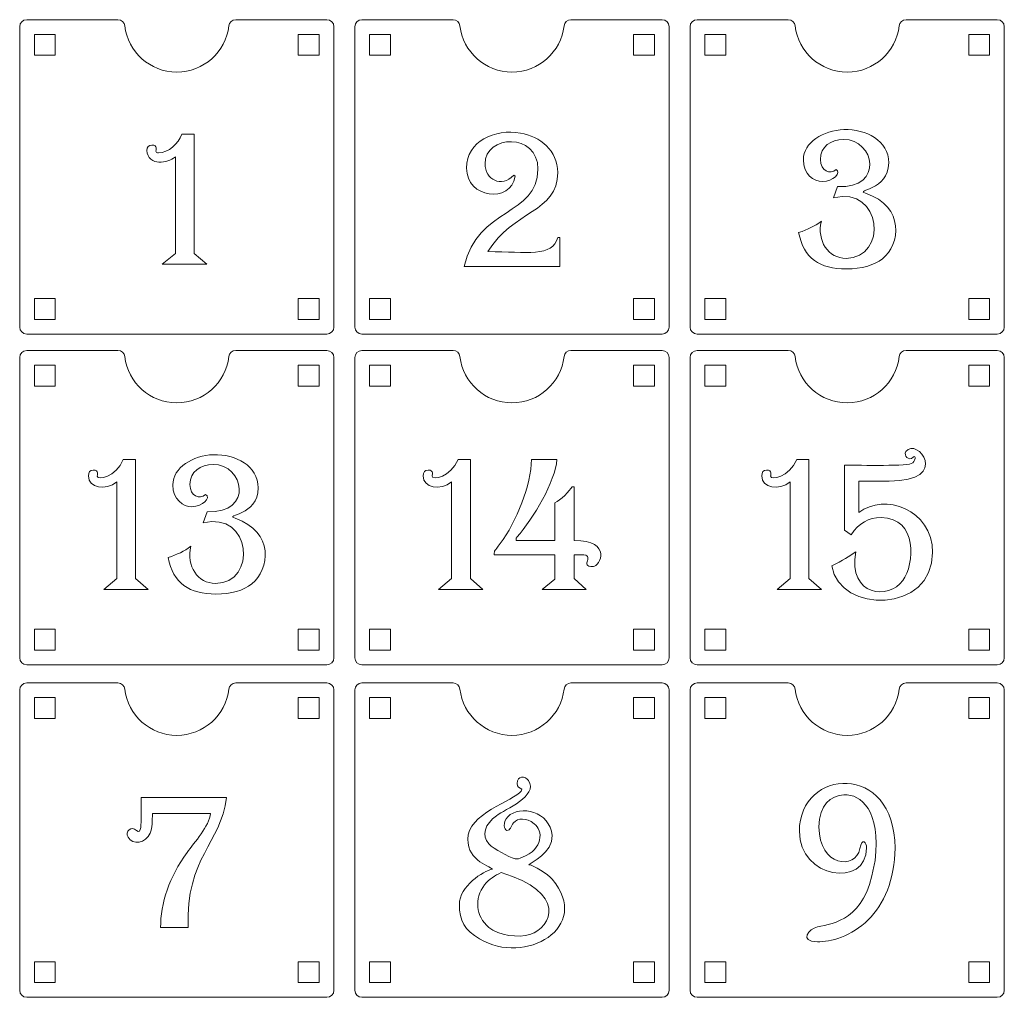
# Model space of a CAD drawing. Header units: millimetres. Extents: x -509 to 694, y -721 to 562.
# Tile 33 of 35: x 91 to 232, y 423 to 562. Entities that reach past the tile are written whole.
import ezdxf

# ---------------------------------------------------------------- set-up
doc = ezdxf.new("R2010")
doc.units = ezdxf.units.MM
doc.header["$MEASUREMENT"] = 0
doc.layers.add('Layer 1', color=7, linetype='Continuous')

msp = doc.modelspace()

# ---------------------------------------------------------------- linework, layer by layer
at = {"layer": 'Layer 1', "color": 250, "lineweight": 9}
for points, knots in [([(122.1612, 562.4855), (121.6516, 562.4855), (121.2274, 562.1083), (121.1681, 561.602), (120.7312, 557.8764), (117.5628, 554.9855), (113.7196, 554.9855), (109.8764, 554.9855), (106.7082, 557.8763), (106.2711, 561.602), (106.2117, 562.1083), (105.7877, 562.4855), (105.278, 562.4855), (105.278, 562.4855), (92.2197, 562.4855), (92.2197, 562.4855), (91.6694, 562.4855), (91.2197, 562.0358), (91.2197, 561.4855), (91.2197, 561.4855), (91.2197, 518.4855), (91.2197, 518.4855), (91.2197, 517.9352), (91.6689, 517.4855), (92.2197, 517.4855), (92.2197, 517.4855), (135.2196, 517.4855), (135.2196, 517.4855), (135.7704, 517.4855), (136.2196, 517.9347), (136.2196, 518.4855), (136.2196, 518.4855), (136.2196, 561.4855), (136.2196, 561.4855), (136.2196, 562.0363), (135.7697, 562.4855), (135.2196, 562.4855), (135.2196, 562.4855), (122.1612, 562.4855), (122.1612, 562.4855)], [0, 0, 0, 0, 0.07692308, 0.07692308, 0.07692308, 0.15384615, 0.15384615, 0.15384615, 0.23076923, 0.23076923, 0.23076923, 0.30769231, 0.30769231, 0.30769231, 0.38461538, 0.38461538, 0.38461538, 0.46153846, 0.46153846, 0.46153846, 0.53846154, 0.53846154, 0.53846154, 0.61538462, 0.61538462, 0.61538462, 0.69230769, 0.69230769, 0.69230769, 0.76923077, 0.76923077, 0.76923077, 0.84615385, 0.84615385, 0.84615385, 0.92307692, 0.92307692, 0.92307692, 1, 1, 1, 1]), ([(170.1611, 562.4855), (169.6515, 562.4855), (169.2273, 562.1083), (169.168, 561.602), (168.7311, 557.8764), (165.5627, 554.9855), (161.7195, 554.9855), (157.8763, 554.9855), (154.7081, 557.8763), (154.271, 561.602), (154.2116, 562.1083), (153.7876, 562.4855), (153.2779, 562.4855), (153.2779, 562.4855), (140.2196, 562.4855), (140.2196, 562.4855), (139.6693, 562.4855), (139.2196, 562.0358), (139.2196, 561.4855), (139.2196, 561.4855), (139.2196, 518.4855), (139.2196, 518.4855), (139.2196, 517.9352), (139.6688, 517.4855), (140.2196, 517.4855), (140.2196, 517.4855), (183.2195, 517.4855), (183.2195, 517.4855), (183.7703, 517.4855), (184.2195, 517.9347), (184.2195, 518.4855), (184.2195, 518.4855), (184.2195, 561.4855), (184.2195, 561.4855), (184.2195, 562.0363), (183.7696, 562.4855), (183.2195, 562.4855), (183.2195, 562.4855), (170.1611, 562.4855), (170.1611, 562.4855)], [0, 0, 0, 0, 0.07692308, 0.07692308, 0.07692308, 0.15384615, 0.15384615, 0.15384615, 0.23076923, 0.23076923, 0.23076923, 0.30769231, 0.30769231, 0.30769231, 0.38461538, 0.38461538, 0.38461538, 0.46153846, 0.46153846, 0.46153846, 0.53846154, 0.53846154, 0.53846154, 0.61538462, 0.61538462, 0.61538462, 0.69230769, 0.69230769, 0.69230769, 0.76923077, 0.76923077, 0.76923077, 0.84615385, 0.84615385, 0.84615385, 0.92307692, 0.92307692, 0.92307692, 1, 1, 1, 1]), ([(218.161, 562.4855), (217.6514, 562.4855), (217.2272, 562.1083), (217.1679, 561.602), (216.731, 557.8764), (213.5626, 554.9855), (209.7194, 554.9855), (205.8762, 554.9855), (202.708, 557.8763), (202.2709, 561.602), (202.2115, 562.1083), (201.7875, 562.4855), (201.2778, 562.4855), (201.2778, 562.4855), (188.2195, 562.4855), (188.2195, 562.4855), (187.6692, 562.4855), (187.2195, 562.0358), (187.2195, 561.4855), (187.2195, 561.4855), (187.2195, 518.4855), (187.2195, 518.4855), (187.2195, 517.9352), (187.6687, 517.4855), (188.2195, 517.4855), (188.2195, 517.4855), (231.2194, 517.4855), (231.2194, 517.4855), (231.7702, 517.4855), (232.2194, 517.9347), (232.2194, 518.4855), (232.2194, 518.4855), (232.2194, 561.4855), (232.2194, 561.4855), (232.2194, 562.0363), (231.7695, 562.4855), (231.2194, 562.4855), (231.2194, 562.4855), (218.161, 562.4855), (218.161, 562.4855)], [0, 0, 0, 0, 0.07692308, 0.07692308, 0.07692308, 0.15384615, 0.15384615, 0.15384615, 0.23076923, 0.23076923, 0.23076923, 0.30769231, 0.30769231, 0.30769231, 0.38461538, 0.38461538, 0.38461538, 0.46153846, 0.46153846, 0.46153846, 0.53846154, 0.53846154, 0.53846154, 0.61538462, 0.61538462, 0.61538462, 0.69230769, 0.69230769, 0.69230769, 0.76923077, 0.76923077, 0.76923077, 0.84615385, 0.84615385, 0.84615385, 0.92307692, 0.92307692, 0.92307692, 1, 1, 1, 1]), ([(93.3197, 557.3855), (93.3197, 557.3855), (93.3197, 560.3855), (93.3197, 560.3855), (93.3197, 560.3855), (96.3197, 560.3855), (96.3197, 560.3855), (96.3197, 560.3855), (96.3197, 557.3855), (96.3197, 557.3855), (96.3197, 557.3855), (93.3197, 557.3855), (93.3197, 557.3855)], [0, 0, 0, 0, 0.25, 0.25, 0.25, 0.5, 0.5, 0.5, 0.75, 0.75, 0.75, 1, 1, 1, 1]), ([(134.1197, 557.3855), (134.1197, 557.3855), (134.1197, 560.3855), (134.1197, 560.3855), (134.1197, 560.3855), (131.1197, 560.3855), (131.1197, 560.3855), (131.1197, 560.3855), (131.1197, 557.3855), (131.1197, 557.3855), (131.1197, 557.3855), (134.1197, 557.3855), (134.1197, 557.3855)], [0, 0, 0, 0, 0.25, 0.25, 0.25, 0.5, 0.5, 0.5, 0.75, 0.75, 0.75, 1, 1, 1, 1]), ([(141.3196, 557.3855), (141.3196, 557.3855), (141.3196, 560.3855), (141.3196, 560.3855), (141.3196, 560.3855), (144.3196, 560.3855), (144.3196, 560.3855), (144.3196, 560.3855), (144.3196, 557.3855), (144.3196, 557.3855), (144.3196, 557.3855), (141.3196, 557.3855), (141.3196, 557.3855)], [0, 0, 0, 0, 0.25, 0.25, 0.25, 0.5, 0.5, 0.5, 0.75, 0.75, 0.75, 1, 1, 1, 1]), ([(182.1196, 557.3855), (182.1196, 557.3855), (182.1196, 560.3855), (182.1196, 560.3855), (182.1196, 560.3855), (179.1196, 560.3855), (179.1196, 560.3855), (179.1196, 560.3855), (179.1196, 557.3855), (179.1196, 557.3855), (179.1196, 557.3855), (182.1196, 557.3855), (182.1196, 557.3855)], [0, 0, 0, 0, 0.25, 0.25, 0.25, 0.5, 0.5, 0.5, 0.75, 0.75, 0.75, 1, 1, 1, 1]), ([(189.3195, 557.3855), (189.3195, 557.3855), (189.3195, 560.3855), (189.3195, 560.3855), (189.3195, 560.3855), (192.3195, 560.3855), (192.3195, 560.3855), (192.3195, 560.3855), (192.3195, 557.3855), (192.3195, 557.3855), (192.3195, 557.3855), (189.3195, 557.3855), (189.3195, 557.3855)], [0, 0, 0, 0, 0.25, 0.25, 0.25, 0.5, 0.5, 0.5, 0.75, 0.75, 0.75, 1, 1, 1, 1]), ([(230.1195, 557.3855), (230.1195, 557.3855), (230.1195, 560.3855), (230.1195, 560.3855), (230.1195, 560.3855), (227.1195, 560.3855), (227.1195, 560.3855), (227.1195, 560.3855), (227.1195, 557.3855), (227.1195, 557.3855), (227.1195, 557.3855), (230.1195, 557.3855), (230.1195, 557.3855)], [0, 0, 0, 0, 0.25, 0.25, 0.25, 0.5, 0.5, 0.5, 0.75, 0.75, 0.75, 1, 1, 1, 1]), ([(93.3197, 519.5855), (93.3197, 519.5855), (93.3197, 522.5855), (93.3197, 522.5855), (93.3197, 522.5855), (96.3197, 522.5855), (96.3197, 522.5855), (96.3197, 522.5855), (96.3197, 519.5855), (96.3197, 519.5855), (96.3197, 519.5855), (93.3197, 519.5855), (93.3197, 519.5855)], [0, 0, 0, 0, 0.25, 0.25, 0.25, 0.5, 0.5, 0.5, 0.75, 0.75, 0.75, 1, 1, 1, 1]), ([(134.1197, 519.5855), (134.1197, 519.5855), (134.1197, 522.5855), (134.1197, 522.5855), (134.1197, 522.5855), (131.1197, 522.5855), (131.1197, 522.5855), (131.1197, 522.5855), (131.1197, 519.5855), (131.1197, 519.5855), (131.1197, 519.5855), (134.1197, 519.5855), (134.1197, 519.5855)], [0, 0, 0, 0, 0.25, 0.25, 0.25, 0.5, 0.5, 0.5, 0.75, 0.75, 0.75, 1, 1, 1, 1]), ([(141.3196, 519.5855), (141.3196, 519.5855), (141.3196, 522.5855), (141.3196, 522.5855), (141.3196, 522.5855), (144.3196, 522.5855), (144.3196, 522.5855), (144.3196, 522.5855), (144.3196, 519.5855), (144.3196, 519.5855), (144.3196, 519.5855), (141.3196, 519.5855), (141.3196, 519.5855)], [0, 0, 0, 0, 0.25, 0.25, 0.25, 0.5, 0.5, 0.5, 0.75, 0.75, 0.75, 1, 1, 1, 1]), ([(182.1196, 519.5855), (182.1196, 519.5855), (182.1196, 522.5855), (182.1196, 522.5855), (182.1196, 522.5855), (179.1196, 522.5855), (179.1196, 522.5855), (179.1196, 522.5855), (179.1196, 519.5855), (179.1196, 519.5855), (179.1196, 519.5855), (182.1196, 519.5855), (182.1196, 519.5855)], [0, 0, 0, 0, 0.25, 0.25, 0.25, 0.5, 0.5, 0.5, 0.75, 0.75, 0.75, 1, 1, 1, 1]), ([(189.3195, 519.5855), (189.3195, 519.5855), (189.3195, 522.5855), (189.3195, 522.5855), (189.3195, 522.5855), (192.3195, 522.5855), (192.3195, 522.5855), (192.3195, 522.5855), (192.3195, 519.5855), (192.3195, 519.5855), (192.3195, 519.5855), (189.3195, 519.5855), (189.3195, 519.5855)], [0, 0, 0, 0, 0.25, 0.25, 0.25, 0.5, 0.5, 0.5, 0.75, 0.75, 0.75, 1, 1, 1, 1]), ([(230.1195, 519.5855), (230.1195, 519.5855), (230.1195, 522.5855), (230.1195, 522.5855), (230.1195, 522.5855), (227.1195, 522.5855), (227.1195, 522.5855), (227.1195, 522.5855), (227.1195, 519.5855), (227.1195, 519.5855), (227.1195, 519.5855), (230.1195, 519.5855), (230.1195, 519.5855)], [0, 0, 0, 0, 0.25, 0.25, 0.25, 0.5, 0.5, 0.5, 0.75, 0.75, 0.75, 1, 1, 1, 1]), ([(122.1612, 515.1326), (121.6516, 515.1326), (121.2274, 514.7553), (121.1681, 514.2491), (120.7312, 510.5235), (117.5628, 507.6326), (113.7196, 507.6326), (109.8764, 507.6326), (106.7082, 510.5234), (106.2711, 514.2491), (106.2117, 514.7554), (105.7877, 515.1326), (105.278, 515.1326), (105.278, 515.1326), (92.2197, 515.1326), (92.2197, 515.1326), (91.6694, 515.1326), (91.2197, 514.6829), (91.2197, 514.1326), (91.2197, 514.1326), (91.2197, 471.1326), (91.2197, 471.1326), (91.2197, 470.5823), (91.6689, 470.1326), (92.2197, 470.1326), (92.2197, 470.1326), (135.2196, 470.1326), (135.2196, 470.1326), (135.7704, 470.1326), (136.2196, 470.5818), (136.2196, 471.1326), (136.2196, 471.1326), (136.2196, 514.1326), (136.2196, 514.1326), (136.2196, 514.6834), (135.7697, 515.1326), (135.2196, 515.1326), (135.2196, 515.1326), (122.1612, 515.1326), (122.1612, 515.1326)], [0, 0, 0, 0, 0.07692308, 0.07692308, 0.07692308, 0.15384615, 0.15384615, 0.15384615, 0.23076923, 0.23076923, 0.23076923, 0.30769231, 0.30769231, 0.30769231, 0.38461538, 0.38461538, 0.38461538, 0.46153846, 0.46153846, 0.46153846, 0.53846154, 0.53846154, 0.53846154, 0.61538462, 0.61538462, 0.61538462, 0.69230769, 0.69230769, 0.69230769, 0.76923077, 0.76923077, 0.76923077, 0.84615385, 0.84615385, 0.84615385, 0.92307692, 0.92307692, 0.92307692, 1, 1, 1, 1]), ([(170.1611, 515.1326), (169.6515, 515.1326), (169.2273, 514.7553), (169.168, 514.2491), (168.7311, 510.5235), (165.5627, 507.6326), (161.7195, 507.6326), (157.8763, 507.6326), (154.7081, 510.5234), (154.271, 514.2491), (154.2116, 514.7554), (153.7876, 515.1326), (153.2779, 515.1326), (153.2779, 515.1326), (140.2196, 515.1326), (140.2196, 515.1326), (139.6693, 515.1326), (139.2196, 514.6829), (139.2196, 514.1326), (139.2196, 514.1326), (139.2196, 471.1326), (139.2196, 471.1326), (139.2196, 470.5823), (139.6688, 470.1326), (140.2196, 470.1326), (140.2196, 470.1326), (183.2195, 470.1326), (183.2195, 470.1326), (183.7703, 470.1326), (184.2195, 470.5818), (184.2195, 471.1326), (184.2195, 471.1326), (184.2195, 514.1326), (184.2195, 514.1326), (184.2195, 514.6834), (183.7696, 515.1326), (183.2195, 515.1326), (183.2195, 515.1326), (170.1611, 515.1326), (170.1611, 515.1326)], [0, 0, 0, 0, 0.07692308, 0.07692308, 0.07692308, 0.15384615, 0.15384615, 0.15384615, 0.23076923, 0.23076923, 0.23076923, 0.30769231, 0.30769231, 0.30769231, 0.38461538, 0.38461538, 0.38461538, 0.46153846, 0.46153846, 0.46153846, 0.53846154, 0.53846154, 0.53846154, 0.61538462, 0.61538462, 0.61538462, 0.69230769, 0.69230769, 0.69230769, 0.76923077, 0.76923077, 0.76923077, 0.84615385, 0.84615385, 0.84615385, 0.92307692, 0.92307692, 0.92307692, 1, 1, 1, 1]), ([(218.161, 515.1326), (217.6514, 515.1326), (217.2272, 514.7553), (217.1679, 514.2491), (216.731, 510.5235), (213.5626, 507.6326), (209.7194, 507.6326), (205.8762, 507.6326), (202.708, 510.5234), (202.2709, 514.2491), (202.2115, 514.7554), (201.7875, 515.1326), (201.2778, 515.1326), (201.2778, 515.1326), (188.2195, 515.1326), (188.2195, 515.1326), (187.6692, 515.1326), (187.2195, 514.6829), (187.2195, 514.1326), (187.2195, 514.1326), (187.2195, 471.1326), (187.2195, 471.1326), (187.2195, 470.5823), (187.6687, 470.1326), (188.2195, 470.1326), (188.2195, 470.1326), (231.2194, 470.1326), (231.2194, 470.1326), (231.7702, 470.1326), (232.2194, 470.5818), (232.2194, 471.1326), (232.2194, 471.1326), (232.2194, 514.1326), (232.2194, 514.1326), (232.2194, 514.6834), (231.7695, 515.1326), (231.2194, 515.1326), (231.2194, 515.1326), (218.161, 515.1326), (218.161, 515.1326)], [0, 0, 0, 0, 0.07692308, 0.07692308, 0.07692308, 0.15384615, 0.15384615, 0.15384615, 0.23076923, 0.23076923, 0.23076923, 0.30769231, 0.30769231, 0.30769231, 0.38461538, 0.38461538, 0.38461538, 0.46153846, 0.46153846, 0.46153846, 0.53846154, 0.53846154, 0.53846154, 0.61538462, 0.61538462, 0.61538462, 0.69230769, 0.69230769, 0.69230769, 0.76923077, 0.76923077, 0.76923077, 0.84615385, 0.84615385, 0.84615385, 0.92307692, 0.92307692, 0.92307692, 1, 1, 1, 1]), ([(93.3197, 510.0326), (93.3197, 510.0326), (93.3197, 513.0326), (93.3197, 513.0326), (93.3197, 513.0326), (96.3197, 513.0326), (96.3197, 513.0326), (96.3197, 513.0326), (96.3197, 510.0326), (96.3197, 510.0326), (96.3197, 510.0326), (93.3197, 510.0326), (93.3197, 510.0326)], [0, 0, 0, 0, 0.25, 0.25, 0.25, 0.5, 0.5, 0.5, 0.75, 0.75, 0.75, 1, 1, 1, 1]), ([(134.1197, 510.0326), (134.1197, 510.0326), (134.1197, 513.0326), (134.1197, 513.0326), (134.1197, 513.0326), (131.1197, 513.0326), (131.1197, 513.0326), (131.1197, 513.0326), (131.1197, 510.0326), (131.1197, 510.0326), (131.1197, 510.0326), (134.1197, 510.0326), (134.1197, 510.0326)], [0, 0, 0, 0, 0.25, 0.25, 0.25, 0.5, 0.5, 0.5, 0.75, 0.75, 0.75, 1, 1, 1, 1]), ([(141.3196, 510.0326), (141.3196, 510.0326), (141.3196, 513.0326), (141.3196, 513.0326), (141.3196, 513.0326), (144.3196, 513.0326), (144.3196, 513.0326), (144.3196, 513.0326), (144.3196, 510.0326), (144.3196, 510.0326), (144.3196, 510.0326), (141.3196, 510.0326), (141.3196, 510.0326)], [0, 0, 0, 0, 0.25, 0.25, 0.25, 0.5, 0.5, 0.5, 0.75, 0.75, 0.75, 1, 1, 1, 1]), ([(182.1196, 510.0326), (182.1196, 510.0326), (182.1196, 513.0326), (182.1196, 513.0326), (182.1196, 513.0326), (179.1196, 513.0326), (179.1196, 513.0326), (179.1196, 513.0326), (179.1196, 510.0326), (179.1196, 510.0326), (179.1196, 510.0326), (182.1196, 510.0326), (182.1196, 510.0326)], [0, 0, 0, 0, 0.25, 0.25, 0.25, 0.5, 0.5, 0.5, 0.75, 0.75, 0.75, 1, 1, 1, 1]), ([(189.3195, 510.0326), (189.3195, 510.0326), (189.3195, 513.0326), (189.3195, 513.0326), (189.3195, 513.0326), (192.3195, 513.0326), (192.3195, 513.0326), (192.3195, 513.0326), (192.3195, 510.0326), (192.3195, 510.0326), (192.3195, 510.0326), (189.3195, 510.0326), (189.3195, 510.0326)], [0, 0, 0, 0, 0.25, 0.25, 0.25, 0.5, 0.5, 0.5, 0.75, 0.75, 0.75, 1, 1, 1, 1]), ([(230.1195, 510.0326), (230.1195, 510.0326), (230.1195, 513.0326), (230.1195, 513.0326), (230.1195, 513.0326), (227.1195, 513.0326), (227.1195, 513.0326), (227.1195, 513.0326), (227.1195, 510.0326), (227.1195, 510.0326), (227.1195, 510.0326), (230.1195, 510.0326), (230.1195, 510.0326)], [0, 0, 0, 0, 0.25, 0.25, 0.25, 0.5, 0.5, 0.5, 0.75, 0.75, 0.75, 1, 1, 1, 1]), ([(93.3197, 472.2326), (93.3197, 472.2326), (93.3197, 475.2326), (93.3197, 475.2326), (93.3197, 475.2326), (96.3197, 475.2326), (96.3197, 475.2326), (96.3197, 475.2326), (96.3197, 472.2326), (96.3197, 472.2326), (96.3197, 472.2326), (93.3197, 472.2326), (93.3197, 472.2326)], [0, 0, 0, 0, 0.25, 0.25, 0.25, 0.5, 0.5, 0.5, 0.75, 0.75, 0.75, 1, 1, 1, 1]), ([(134.1197, 472.2326), (134.1197, 472.2326), (134.1197, 475.2326), (134.1197, 475.2326), (134.1197, 475.2326), (131.1197, 475.2326), (131.1197, 475.2326), (131.1197, 475.2326), (131.1197, 472.2326), (131.1197, 472.2326), (131.1197, 472.2326), (134.1197, 472.2326), (134.1197, 472.2326)], [0, 0, 0, 0, 0.25, 0.25, 0.25, 0.5, 0.5, 0.5, 0.75, 0.75, 0.75, 1, 1, 1, 1]), ([(141.3196, 472.2326), (141.3196, 472.2326), (141.3196, 475.2326), (141.3196, 475.2326), (141.3196, 475.2326), (144.3196, 475.2326), (144.3196, 475.2326), (144.3196, 475.2326), (144.3196, 472.2326), (144.3196, 472.2326), (144.3196, 472.2326), (141.3196, 472.2326), (141.3196, 472.2326)], [0, 0, 0, 0, 0.25, 0.25, 0.25, 0.5, 0.5, 0.5, 0.75, 0.75, 0.75, 1, 1, 1, 1]), ([(182.1196, 472.2326), (182.1196, 472.2326), (182.1196, 475.2326), (182.1196, 475.2326), (182.1196, 475.2326), (179.1196, 475.2326), (179.1196, 475.2326), (179.1196, 475.2326), (179.1196, 472.2326), (179.1196, 472.2326), (179.1196, 472.2326), (182.1196, 472.2326), (182.1196, 472.2326)], [0, 0, 0, 0, 0.25, 0.25, 0.25, 0.5, 0.5, 0.5, 0.75, 0.75, 0.75, 1, 1, 1, 1]), ([(189.3195, 472.2326), (189.3195, 472.2326), (189.3195, 475.2326), (189.3195, 475.2326), (189.3195, 475.2326), (192.3195, 475.2326), (192.3195, 475.2326), (192.3195, 475.2326), (192.3195, 472.2326), (192.3195, 472.2326), (192.3195, 472.2326), (189.3195, 472.2326), (189.3195, 472.2326)], [0, 0, 0, 0, 0.25, 0.25, 0.25, 0.5, 0.5, 0.5, 0.75, 0.75, 0.75, 1, 1, 1, 1]), ([(230.1195, 472.2326), (230.1195, 472.2326), (230.1195, 475.2326), (230.1195, 475.2326), (230.1195, 475.2326), (227.1195, 475.2326), (227.1195, 475.2326), (227.1195, 475.2326), (227.1195, 472.2326), (227.1195, 472.2326), (227.1195, 472.2326), (230.1195, 472.2326), (230.1195, 472.2326)], [0, 0, 0, 0, 0.25, 0.25, 0.25, 0.5, 0.5, 0.5, 0.75, 0.75, 0.75, 1, 1, 1, 1]), ([(122.1612, 467.5326), (121.6516, 467.5326), (121.2274, 467.1553), (121.1681, 466.6491), (120.7312, 462.9235), (117.5628, 460.0326), (113.7196, 460.0326), (109.8764, 460.0326), (106.7082, 462.9234), (106.2711, 466.6491), (106.2117, 467.1554), (105.7877, 467.5326), (105.278, 467.5326), (105.278, 467.5326), (92.2197, 467.5326), (92.2197, 467.5326), (91.6694, 467.5326), (91.2197, 467.0829), (91.2197, 466.5326), (91.2197, 466.5326), (91.2197, 423.5326), (91.2197, 423.5326), (91.2197, 422.9823), (91.6689, 422.5326), (92.2197, 422.5326), (92.2197, 422.5326), (135.2196, 422.5326), (135.2196, 422.5326), (135.7704, 422.5326), (136.2196, 422.9818), (136.2196, 423.5326), (136.2196, 423.5326), (136.2196, 466.5326), (136.2196, 466.5326), (136.2196, 467.0834), (135.7697, 467.5326), (135.2196, 467.5326), (135.2196, 467.5326), (122.1612, 467.5326), (122.1612, 467.5326)], [0, 0, 0, 0, 0.07692308, 0.07692308, 0.07692308, 0.15384615, 0.15384615, 0.15384615, 0.23076923, 0.23076923, 0.23076923, 0.30769231, 0.30769231, 0.30769231, 0.38461538, 0.38461538, 0.38461538, 0.46153846, 0.46153846, 0.46153846, 0.53846154, 0.53846154, 0.53846154, 0.61538462, 0.61538462, 0.61538462, 0.69230769, 0.69230769, 0.69230769, 0.76923077, 0.76923077, 0.76923077, 0.84615385, 0.84615385, 0.84615385, 0.92307692, 0.92307692, 0.92307692, 1, 1, 1, 1]), ([(170.1611, 467.5326), (169.6515, 467.5326), (169.2273, 467.1553), (169.168, 466.6491), (168.7311, 462.9235), (165.5627, 460.0326), (161.7195, 460.0326), (157.8763, 460.0326), (154.7081, 462.9234), (154.271, 466.6491), (154.2116, 467.1554), (153.7876, 467.5326), (153.2779, 467.5326), (153.2779, 467.5326), (140.2196, 467.5326), (140.2196, 467.5326), (139.6693, 467.5326), (139.2196, 467.0829), (139.2196, 466.5326), (139.2196, 466.5326), (139.2196, 423.5326), (139.2196, 423.5326), (139.2196, 422.9823), (139.6688, 422.5326), (140.2196, 422.5326), (140.2196, 422.5326), (183.2195, 422.5326), (183.2195, 422.5326), (183.7703, 422.5326), (184.2195, 422.9818), (184.2195, 423.5326), (184.2195, 423.5326), (184.2195, 466.5326), (184.2195, 466.5326), (184.2195, 467.0834), (183.7696, 467.5326), (183.2195, 467.5326), (183.2195, 467.5326), (170.1611, 467.5326), (170.1611, 467.5326)], [0, 0, 0, 0, 0.07692308, 0.07692308, 0.07692308, 0.15384615, 0.15384615, 0.15384615, 0.23076923, 0.23076923, 0.23076923, 0.30769231, 0.30769231, 0.30769231, 0.38461538, 0.38461538, 0.38461538, 0.46153846, 0.46153846, 0.46153846, 0.53846154, 0.53846154, 0.53846154, 0.61538462, 0.61538462, 0.61538462, 0.69230769, 0.69230769, 0.69230769, 0.76923077, 0.76923077, 0.76923077, 0.84615385, 0.84615385, 0.84615385, 0.92307692, 0.92307692, 0.92307692, 1, 1, 1, 1]), ([(218.161, 467.5326), (217.6514, 467.5326), (217.2272, 467.1553), (217.1679, 466.6491), (216.731, 462.9235), (213.5626, 460.0326), (209.7194, 460.0326), (205.8762, 460.0326), (202.708, 462.9234), (202.2709, 466.6491), (202.2115, 467.1554), (201.7875, 467.5326), (201.2778, 467.5326), (201.2778, 467.5326), (188.2195, 467.5326), (188.2195, 467.5326), (187.6692, 467.5326), (187.2195, 467.0829), (187.2195, 466.5326), (187.2195, 466.5326), (187.2195, 423.5326), (187.2195, 423.5326), (187.2195, 422.9823), (187.6687, 422.5326), (188.2195, 422.5326), (188.2195, 422.5326), (231.2194, 422.5326), (231.2194, 422.5326), (231.7702, 422.5326), (232.2194, 422.9818), (232.2194, 423.5326), (232.2194, 423.5326), (232.2194, 466.5326), (232.2194, 466.5326), (232.2194, 467.0834), (231.7695, 467.5326), (231.2194, 467.5326), (231.2194, 467.5326), (218.161, 467.5326), (218.161, 467.5326)], [0, 0, 0, 0, 0.07692308, 0.07692308, 0.07692308, 0.15384615, 0.15384615, 0.15384615, 0.23076923, 0.23076923, 0.23076923, 0.30769231, 0.30769231, 0.30769231, 0.38461538, 0.38461538, 0.38461538, 0.46153846, 0.46153846, 0.46153846, 0.53846154, 0.53846154, 0.53846154, 0.61538462, 0.61538462, 0.61538462, 0.69230769, 0.69230769, 0.69230769, 0.76923077, 0.76923077, 0.76923077, 0.84615385, 0.84615385, 0.84615385, 0.92307692, 0.92307692, 0.92307692, 1, 1, 1, 1]), ([(93.3197, 462.4326), (93.3197, 462.4326), (93.3197, 465.4326), (93.3197, 465.4326), (93.3197, 465.4326), (96.3197, 465.4326), (96.3197, 465.4326), (96.3197, 465.4326), (96.3197, 462.4326), (96.3197, 462.4326), (96.3197, 462.4326), (93.3197, 462.4326), (93.3197, 462.4326)], [0, 0, 0, 0, 0.25, 0.25, 0.25, 0.5, 0.5, 0.5, 0.75, 0.75, 0.75, 1, 1, 1, 1]), ([(134.1197, 462.4326), (134.1197, 462.4326), (134.1197, 465.4326), (134.1197, 465.4326), (134.1197, 465.4326), (131.1197, 465.4326), (131.1197, 465.4326), (131.1197, 465.4326), (131.1197, 462.4326), (131.1197, 462.4326), (131.1197, 462.4326), (134.1197, 462.4326), (134.1197, 462.4326)], [0, 0, 0, 0, 0.25, 0.25, 0.25, 0.5, 0.5, 0.5, 0.75, 0.75, 0.75, 1, 1, 1, 1]), ([(141.3196, 462.4326), (141.3196, 462.4326), (141.3196, 465.4326), (141.3196, 465.4326), (141.3196, 465.4326), (144.3196, 465.4326), (144.3196, 465.4326), (144.3196, 465.4326), (144.3196, 462.4326), (144.3196, 462.4326), (144.3196, 462.4326), (141.3196, 462.4326), (141.3196, 462.4326)], [0, 0, 0, 0, 0.25, 0.25, 0.25, 0.5, 0.5, 0.5, 0.75, 0.75, 0.75, 1, 1, 1, 1]), ([(182.1196, 462.4326), (182.1196, 462.4326), (182.1196, 465.4326), (182.1196, 465.4326), (182.1196, 465.4326), (179.1196, 465.4326), (179.1196, 465.4326), (179.1196, 465.4326), (179.1196, 462.4326), (179.1196, 462.4326), (179.1196, 462.4326), (182.1196, 462.4326), (182.1196, 462.4326)], [0, 0, 0, 0, 0.25, 0.25, 0.25, 0.5, 0.5, 0.5, 0.75, 0.75, 0.75, 1, 1, 1, 1]), ([(189.3195, 462.4326), (189.3195, 462.4326), (189.3195, 465.4326), (189.3195, 465.4326), (189.3195, 465.4326), (192.3195, 465.4326), (192.3195, 465.4326), (192.3195, 465.4326), (192.3195, 462.4326), (192.3195, 462.4326), (192.3195, 462.4326), (189.3195, 462.4326), (189.3195, 462.4326)], [0, 0, 0, 0, 0.25, 0.25, 0.25, 0.5, 0.5, 0.5, 0.75, 0.75, 0.75, 1, 1, 1, 1]), ([(230.1195, 462.4326), (230.1195, 462.4326), (230.1195, 465.4326), (230.1195, 465.4326), (230.1195, 465.4326), (227.1195, 465.4326), (227.1195, 465.4326), (227.1195, 465.4326), (227.1195, 462.4326), (227.1195, 462.4326), (227.1195, 462.4326), (230.1195, 462.4326), (230.1195, 462.4326)], [0, 0, 0, 0, 0.25, 0.25, 0.25, 0.5, 0.5, 0.5, 0.75, 0.75, 0.75, 1, 1, 1, 1]), ([(93.3197, 424.6326), (93.3197, 424.6326), (93.3197, 427.6326), (93.3197, 427.6326), (93.3197, 427.6326), (96.3197, 427.6326), (96.3197, 427.6326), (96.3197, 427.6326), (96.3197, 424.6326), (96.3197, 424.6326), (96.3197, 424.6326), (93.3197, 424.6326), (93.3197, 424.6326)], [0, 0, 0, 0, 0.25, 0.25, 0.25, 0.5, 0.5, 0.5, 0.75, 0.75, 0.75, 1, 1, 1, 1]), ([(134.1197, 424.6326), (134.1197, 424.6326), (134.1197, 427.6326), (134.1197, 427.6326), (134.1197, 427.6326), (131.1197, 427.6326), (131.1197, 427.6326), (131.1197, 427.6326), (131.1197, 424.6326), (131.1197, 424.6326), (131.1197, 424.6326), (134.1197, 424.6326), (134.1197, 424.6326)], [0, 0, 0, 0, 0.25, 0.25, 0.25, 0.5, 0.5, 0.5, 0.75, 0.75, 0.75, 1, 1, 1, 1]), ([(141.3196, 424.6326), (141.3196, 424.6326), (141.3196, 427.6326), (141.3196, 427.6326), (141.3196, 427.6326), (144.3196, 427.6326), (144.3196, 427.6326), (144.3196, 427.6326), (144.3196, 424.6326), (144.3196, 424.6326), (144.3196, 424.6326), (141.3196, 424.6326), (141.3196, 424.6326)], [0, 0, 0, 0, 0.25, 0.25, 0.25, 0.5, 0.5, 0.5, 0.75, 0.75, 0.75, 1, 1, 1, 1]), ([(182.1196, 424.6326), (182.1196, 424.6326), (182.1196, 427.6326), (182.1196, 427.6326), (182.1196, 427.6326), (179.1196, 427.6326), (179.1196, 427.6326), (179.1196, 427.6326), (179.1196, 424.6326), (179.1196, 424.6326), (179.1196, 424.6326), (182.1196, 424.6326), (182.1196, 424.6326)], [0, 0, 0, 0, 0.25, 0.25, 0.25, 0.5, 0.5, 0.5, 0.75, 0.75, 0.75, 1, 1, 1, 1]), ([(189.3195, 424.6326), (189.3195, 424.6326), (189.3195, 427.6326), (189.3195, 427.6326), (189.3195, 427.6326), (192.3195, 427.6326), (192.3195, 427.6326), (192.3195, 427.6326), (192.3195, 424.6326), (192.3195, 424.6326), (192.3195, 424.6326), (189.3195, 424.6326), (189.3195, 424.6326)], [0, 0, 0, 0, 0.25, 0.25, 0.25, 0.5, 0.5, 0.5, 0.75, 0.75, 0.75, 1, 1, 1, 1]), ([(230.1195, 424.6326), (230.1195, 424.6326), (230.1195, 427.6326), (230.1195, 427.6326), (230.1195, 427.6326), (227.1195, 427.6326), (227.1195, 427.6326), (227.1195, 427.6326), (227.1195, 424.6326), (227.1195, 424.6326), (227.1195, 424.6326), (230.1195, 424.6326), (230.1195, 424.6326)], [0, 0, 0, 0, 0.25, 0.25, 0.25, 0.5, 0.5, 0.5, 0.75, 0.75, 0.75, 1, 1, 1, 1])]:
    msp.add_open_spline(points, degree=3, knots=knots, dxfattribs=at)
at = {"layer": 'Layer 1', "color": 124, "lineweight": 9}
for points, knots in [([(116.2008, 546.0826), (116.2008, 546.0826), (116.2008, 529.0039), (116.2008, 529.0039), (116.2008, 529.0039), (117.9956, 527.4705), (117.9956, 527.4705), (117.9956, 527.4705), (111.6458, 527.4705), (111.6458, 527.4705), (111.6458, 527.4705), (113.516, 529.0039), (113.516, 529.0039), (113.516, 540.2132), (113.516, 541.1796), (113.516, 542.839), (112.8474, 542.3412), (112.0631, 542.0949), (111.1682, 542.0949), (110.3761, 542.0949), (109.4437, 542.6945), (109.4437, 543.7394), (109.4437, 544.2371), (109.675, 544.5241), (110.1425, 544.5442), (111.0321, 544.5847), (110.7096, 543.6972), (110.7106, 543.6644), (110.7207, 543.5085), (110.8514, 543.4281), (111.1078, 543.4281), (112.558, 543.4281), (113.8849, 544.7195), (114.4461, 546.0826), (114.4461, 546.0826), (116.2008, 546.0826), (116.2008, 546.0826)], [0, 0, 0, 0, 0.08333333, 0.08333333, 0.08333333, 0.16666667, 0.16666667, 0.16666667, 0.25, 0.25, 0.25, 0.33333333, 0.33333333, 0.33333333, 0.41666667, 0.41666667, 0.41666667, 0.5, 0.5, 0.5, 0.58333333, 0.58333333, 0.58333333, 0.66666667, 0.66666667, 0.66666667, 0.75, 0.75, 0.75, 0.83333333, 0.83333333, 0.83333333, 0.91666667, 0.91666667, 0.91666667, 1, 1, 1, 1]), ([(168.5697, 531.3013), (168.5697, 531.3013), (168.5697, 527.1686), (168.5697, 527.1686), (168.5697, 527.1686), (154.8695, 527.1686), (154.8695, 527.1686), (156.7842, 535.69), (165.4325, 534.3682), (165.4325, 541.085), (165.4325, 546.4359), (157.861, 545.9806), (157.861, 541.8592), (157.861, 539.6024), (160.2039, 538.3772), (161.9584, 540.2102), (161.9584, 540.2102), (162.1897, 540.0744), (162.1897, 540.0744), (161.5455, 536.1313), (155.2064, 536.8883), (155.2064, 541.2408), (155.2064, 545.115), (159.3072, 546.8845), (162.9132, 546.2623), (165.7428, 545.774), (168.268, 543.7305), (168.268, 540.6274), (168.268, 534.8323), (161.8262, 535.2149), (158.266, 529.2802), (163.855, 529.2802), (167.5413, 528.442), (168.2731, 531.3013), (168.2731, 531.3013), (168.5697, 531.3013), (168.5697, 531.3013)], [0, 0, 0, 0, 0.08333333, 0.08333333, 0.08333333, 0.16666667, 0.16666667, 0.16666667, 0.25, 0.25, 0.25, 0.33333333, 0.33333333, 0.33333333, 0.41666667, 0.41666667, 0.41666667, 0.5, 0.5, 0.5, 0.58333333, 0.58333333, 0.58333333, 0.66666667, 0.66666667, 0.66666667, 0.75, 0.75, 0.75, 0.83333333, 0.83333333, 0.83333333, 0.91666667, 0.91666667, 0.91666667, 1, 1, 1, 1]), ([(206.0171, 533.6364), (205.3241, 530.8166), (207.0252, 528.3166), (209.5514, 528.3166), (215.5534, 528.3166), (214.7463, 538.7229), (207.7717, 536.9797), (207.7717, 536.9797), (208.3448, 538.5835), (208.3448, 538.5835), (215.0657, 538.2927), (213.6449, 545.3557), (209.1995, 545.3557), (207.3981, 545.3557), (205.8914, 544.3042), (205.8914, 542.49), (205.8914, 540.7859), (207.2928, 540.2993), (208.1236, 541.047), (208.967, 540.6062), (207.6863, 539.3048), (206.1836, 539.2996), (204.9194, 539.2953), (203.448, 540.3219), (203.448, 542.4246), (203.448, 544.9137), (206.3096, 546.6382), (209.2626, 546.7438), (212.4114, 546.8564), (215.665, 545.1709), (215.665, 542.0023), (215.665, 537.943), (210.72, 538.1816), (212.3568, 537.6384), (218.0488, 535.7494), (217.2918, 530.2414), (214.7651, 528.2619), (213.5232, 527.2916), (211.8088, 526.8039), (209.6168, 526.8039), (205.8146, 526.8039), (203.481, 528.2807), (202.7642, 532.0125), (204.1113, 532.4788), (205.0321, 532.889), (206.0171, 533.6364)], [0, 0, 0, 0, 0.06666667, 0.06666667, 0.06666667, 0.13333333, 0.13333333, 0.13333333, 0.2, 0.2, 0.2, 0.26666667, 0.26666667, 0.26666667, 0.33333333, 0.33333333, 0.33333333, 0.4, 0.4, 0.4, 0.46666667, 0.46666667, 0.46666667, 0.53333333, 0.53333333, 0.53333333, 0.6, 0.6, 0.6, 0.66666667, 0.66666667, 0.66666667, 0.73333333, 0.73333333, 0.73333333, 0.8, 0.8, 0.8, 0.86666667, 0.86666667, 0.86666667, 0.93333333, 0.93333333, 0.93333333, 1, 1, 1, 1]), ([(221.9559, 486.1947), (221.9559, 477.4824), (208.6777, 477.4132), (207.5067, 484.2792), (209.1059, 485.1209), (210.0019, 485.5694), (210.9354, 486.3254), (209.8208, 479.8713), (215.7062, 479.4485), (217.6875, 482.1826), (219.3762, 484.5132), (219.8596, 491.201), (214.5754, 491.201), (212.8057, 491.201), (211.3778, 490.4479), (210.2919, 488.7536), (210.2919, 488.7536), (209.3467, 489.3878), (209.3467, 489.3878), (209.3467, 489.3878), (209.3467, 498.7184), (209.3467, 498.7184), (210.2402, 498.7184), (217.9529, 498.5495), (218.8863, 498.9295), (219.5346, 499.1935), (219.6244, 500.2758), (219.1679, 499.8395), (218.5478, 499.2471), (217.7596, 500.1043), (218.1321, 500.6494), (219.6418, 502.8589), (224.7445, 496.4258), (215.7116, 496.4258), (215.7116, 496.4258), (211.4068, 496.4258), (211.4068, 496.4258), (211.4068, 496.4258), (211.4068, 491.9371), (211.4068, 491.9371), (214.9979, 494.7951), (221.9559, 492.444), (221.9559, 486.1947)], [0, 0, 0, 0, 0.07142857, 0.07142857, 0.07142857, 0.14285714, 0.14285714, 0.14285714, 0.21428571, 0.21428571, 0.21428571, 0.28571429, 0.28571429, 0.28571429, 0.35714286, 0.35714286, 0.35714286, 0.42857143, 0.42857143, 0.42857143, 0.5, 0.5, 0.5, 0.57142857, 0.57142857, 0.57142857, 0.64285714, 0.64285714, 0.64285714, 0.71428571, 0.71428571, 0.71428571, 0.78571429, 0.78571429, 0.78571429, 0.85714286, 0.85714286, 0.85714286, 0.92857143, 0.92857143, 0.92857143, 1, 1, 1, 1]), ([(107.8158, 499.5475), (107.8158, 499.5475), (107.8158, 482.4688), (107.8158, 482.4688), (107.8158, 482.4688), (109.6106, 480.9354), (109.6106, 480.9354), (109.6106, 480.9354), (103.2608, 480.9354), (103.2608, 480.9354), (103.2608, 480.9354), (105.131, 482.4688), (105.131, 482.4688), (105.131, 493.6781), (105.131, 494.6445), (105.131, 496.3039), (103.4988, 495.0887), (101.0587, 495.3614), (101.0587, 497.2043), (101.0587, 497.702), (101.29, 497.989), (101.7575, 498.0091), (102.6471, 498.0496), (102.3246, 497.1621), (102.3256, 497.1293), (102.355, 496.5125), (104.992, 496.9508), (106.0611, 499.5475), (106.0611, 499.5475), (107.8158, 499.5475), (107.8158, 499.5475)], [0, 0, 0, 0, 0.1, 0.1, 0.1, 0.2, 0.2, 0.2, 0.3, 0.3, 0.3, 0.4, 0.4, 0.4, 0.5, 0.5, 0.5, 0.6, 0.6, 0.6, 0.7, 0.7, 0.7, 0.8, 0.8, 0.8, 0.9, 0.9, 0.9, 1, 1, 1, 1]), ([(115.7229, 487.1013), (115.0299, 484.2815), (116.731, 481.7815), (119.2573, 481.7815), (125.2592, 481.7815), (124.4521, 492.1878), (117.4775, 490.4446), (117.4775, 490.4446), (118.0506, 492.0484), (118.0506, 492.0484), (124.7715, 491.7576), (123.3508, 498.8206), (118.9053, 498.8206), (117.1039, 498.8206), (115.5971, 497.7691), (115.5971, 495.9548), (115.5971, 494.2508), (116.9985, 493.7642), (117.8294, 494.512), (118.6728, 494.071), (117.3921, 492.7697), (115.8895, 492.7645), (114.6252, 492.7601), (113.1537, 493.7868), (113.1537, 495.8895), (113.1537, 498.3786), (116.0154, 500.1031), (118.9684, 500.2087), (122.1172, 500.3214), (125.3708, 498.6358), (125.3708, 495.4672), (125.3708, 491.4079), (120.4258, 491.6464), (122.0627, 491.1033), (127.7546, 489.2143), (126.9977, 483.7063), (124.4708, 481.7268), (123.2291, 480.7565), (121.5147, 480.2688), (119.3226, 480.2688), (115.5204, 480.2688), (113.1868, 481.7455), (112.4701, 485.4773), (113.8171, 485.9437), (114.7379, 486.3539), (115.7229, 487.1013)], [0, 0, 0, 0, 0.06666667, 0.06666667, 0.06666667, 0.13333333, 0.13333333, 0.13333333, 0.2, 0.2, 0.2, 0.26666667, 0.26666667, 0.26666667, 0.33333333, 0.33333333, 0.33333333, 0.4, 0.4, 0.4, 0.46666667, 0.46666667, 0.46666667, 0.53333333, 0.53333333, 0.53333333, 0.6, 0.6, 0.6, 0.66666667, 0.66666667, 0.66666667, 0.73333333, 0.73333333, 0.73333333, 0.8, 0.8, 0.8, 0.86666667, 0.86666667, 0.86666667, 0.93333333, 0.93333333, 0.93333333, 1, 1, 1, 1]), ([(155.7587, 499.5475), (155.7587, 499.5475), (155.7587, 482.4688), (155.7587, 482.4688), (155.7587, 482.4688), (157.5535, 480.9354), (157.5535, 480.9354), (157.5535, 480.9354), (151.2037, 480.9354), (151.2037, 480.9354), (151.2037, 480.9354), (153.0739, 482.4688), (153.0739, 482.4688), (153.0739, 493.6781), (153.0739, 494.6445), (153.0739, 496.3039), (151.4417, 495.0887), (149.0016, 495.3614), (149.0016, 497.2043), (149.0016, 497.702), (149.2329, 497.989), (149.7004, 498.0091), (150.59, 498.0496), (150.2675, 497.1621), (150.2685, 497.1293), (150.2979, 496.5125), (152.9349, 496.9508), (154.004, 499.5475), (154.004, 499.5475), (155.7587, 499.5475), (155.7587, 499.5475)], [0, 0, 0, 0, 0.1, 0.1, 0.1, 0.2, 0.2, 0.2, 0.3, 0.3, 0.3, 0.4, 0.4, 0.4, 0.5, 0.5, 0.5, 0.6, 0.6, 0.6, 0.7, 0.7, 0.7, 0.8, 0.8, 0.8, 0.9, 0.9, 0.9, 1, 1, 1, 1]), ([(168.1591, 499.5475), (167.9124, 496.3391), (164.8064, 491.132), (162.4189, 488.3887), (162.2916, 488.2416), (162.3284, 488.3154), (162.3284, 487.9162), (164.0528, 487.9162), (164.5639, 487.9162), (167.8675, 487.9162), (167.8675, 487.9162), (167.8675, 493.3435), (167.8675, 493.3435), (168.6596, 493.6406), (169.9851, 495.0557), (170.336, 495.626), (170.336, 495.626), (170.6124, 495.626), (170.6124, 495.626), (170.6124, 495.626), (170.6124, 487.9162), (170.6124, 487.9162), (176.1642, 487.9347), (174.3101, 484.1933), (173.3676, 484.1933), (171.1304, 484.1933), (173.9206, 485.8825), (171.6281, 485.8825), (171.6281, 485.8825), (170.6124, 485.8825), (170.6124, 485.8825), (170.6124, 485.8825), (170.6124, 482.489), (170.6124, 482.489), (170.6124, 482.489), (172.347, 480.9354), (172.347, 480.9354), (172.347, 480.9354), (166.0525, 480.9354), (166.0525, 480.9354), (166.0525, 480.9354), (167.8675, 482.3985), (167.8675, 482.3985), (167.8675, 488.0648), (167.8675, 482.5084), (167.8675, 485.8825), (167.8675, 485.8825), (159.1797, 485.8825), (159.1797, 485.8825), (159.1797, 486.6831), (159.1752, 486.2817), (160.0462, 487.4754), (162.3107, 490.5784), (164.4989, 495.9095), (164.4989, 499.5475), (164.4989, 499.5475), (168.1591, 499.5475), (168.1591, 499.5475)], [0, 0, 0, 0, 0.05263158, 0.05263158, 0.05263158, 0.10526316, 0.10526316, 0.10526316, 0.15789474, 0.15789474, 0.15789474, 0.21052632, 0.21052632, 0.21052632, 0.26315789, 0.26315789, 0.26315789, 0.31578947, 0.31578947, 0.31578947, 0.36842105, 0.36842105, 0.36842105, 0.42105263, 0.42105263, 0.42105263, 0.47368421, 0.47368421, 0.47368421, 0.52631579, 0.52631579, 0.52631579, 0.57894737, 0.57894737, 0.57894737, 0.63157895, 0.63157895, 0.63157895, 0.68421053, 0.68421053, 0.68421053, 0.73684211, 0.73684211, 0.73684211, 0.78947368, 0.78947368, 0.78947368, 0.84210526, 0.84210526, 0.84210526, 0.89473684, 0.89473684, 0.89473684, 0.94736842, 0.94736842, 0.94736842, 1, 1, 1, 1]), ([(204.2402, 499.5475), (204.2402, 499.5475), (204.2402, 482.4688), (204.2402, 482.4688), (204.2402, 482.4688), (206.035, 480.9354), (206.035, 480.9354), (206.035, 480.9354), (199.6852, 480.9354), (199.6852, 480.9354), (199.6852, 480.9354), (201.5554, 482.4688), (201.5554, 482.4688), (201.5554, 493.6781), (201.5554, 494.6445), (201.5554, 496.3039), (199.9232, 495.0887), (197.4831, 495.3614), (197.4831, 497.2043), (197.4831, 497.702), (197.7144, 497.989), (198.1819, 498.0091), (199.0715, 498.0496), (198.749, 497.1621), (198.75, 497.1293), (198.7794, 496.5125), (201.4164, 496.9508), (202.4855, 499.5475), (202.4855, 499.5475), (204.2402, 499.5475), (204.2402, 499.5475)], [0, 0, 0, 0, 0.1, 0.1, 0.1, 0.2, 0.2, 0.2, 0.3, 0.3, 0.3, 0.4, 0.4, 0.4, 0.5, 0.5, 0.5, 0.6, 0.6, 0.6, 0.7, 0.7, 0.7, 0.8, 0.8, 0.8, 0.9, 0.9, 0.9, 1, 1, 1, 1]), ([(213.5303, 441.2545), (212.2696, 433.5828), (207.8586, 433.153), (205.4673, 432.6146), (204.2496, 432.3404), (202.7037, 430.5496), (205.461, 430.4803), (207.2757, 430.4348), (210.3322, 431.2338), (212.7798, 433.6503), (214.9023, 435.7457), (216.567, 439.4295), (216.567, 443.9041), (216.567, 456.3451), (202.8719, 455.3466), (202.8719, 446.3022), (202.8719, 439.5382), (212.4896, 438.0858), (212.4896, 443.9422), (212.4896, 444.6324), (211.8612, 445.5166), (211.5344, 443.8114), (210.9453, 440.7375), (205.6783, 441.1973), (205.6783, 446.9357), (205.6783, 450.1659), (207.3853, 451.3861), (209.2389, 451.5021), (211.7453, 451.6589), (214.5202, 449.2658), (213.7063, 442.1092), (213.6531, 441.8186), (213.5944, 441.5338), (213.5303, 441.2545)], [0, 0, 0, 0, 0.09090909, 0.09090909, 0.09090909, 0.18181818, 0.18181818, 0.18181818, 0.27272727, 0.27272727, 0.27272727, 0.36363636, 0.36363636, 0.36363636, 0.45454545, 0.45454545, 0.45454545, 0.54545455, 0.54545455, 0.54545455, 0.63636364, 0.63636364, 0.63636364, 0.72727273, 0.72727273, 0.72727273, 0.81818182, 0.81818182, 0.81818182, 0.90909091, 0.90909091, 0.90909091, 1, 1, 1, 1]), ([(162.4461, 453.1556), (162.4461, 452.6114), (162.7728, 452.5109), (163.1178, 452.3282), (163.0028, 450.9455), (156.0662, 449.3067), (155.4611, 445.7693), (154.8739, 442.3359), (158.4431, 441.3246), (158.9323, 440.8989), (157.5867, 440.5852), (154.1783, 438.4598), (154.1783, 435.8308), (154.1783, 433.4593), (154.9271, 432.1793), (157.0883, 430.8824), (163.5524, 427.0033), (173.2776, 432.5234), (167.4949, 439.4357), (166.8554, 440.2001), (164.7802, 441.4672), (164.1513, 441.5195), (164.3011, 441.7242), (167.6475, 443.264), (167.4526, 445.6993), (167.1771, 449.1415), (162.8927, 450.1471), (161.115, 448.3853), (160.3218, 447.5992), (160.5985, 446.4326), (160.9992, 446.4326), (161.5766, 446.4326), (161.4581, 446.9661), (161.9429, 447.505), (162.5924, 448.227), (163.7532, 448.2826), (164.9139, 447.3861), (166.1827, 446.4061), (166.2351, 443.7207), (163.2032, 442.5977), (162.7348, 442.4242), (162.5277, 442.2663), (162.1848, 442.3652), (161.173, 442.6571), (159.1815, 443.6969), (158.4007, 444.5042), (157.2476, 445.6965), (157.8975, 447.3694), (159.4784, 448.5235), (160.7728, 449.4684), (165.5187, 451.3293), (164.0808, 453.5505), (163.6181, 454.2652), (162.4461, 454.271), (162.4461, 453.1556)], [0, 0, 0, 0, 0.05555556, 0.05555556, 0.05555556, 0.11111111, 0.11111111, 0.11111111, 0.16666667, 0.16666667, 0.16666667, 0.22222222, 0.22222222, 0.22222222, 0.27777778, 0.27777778, 0.27777778, 0.33333333, 0.33333333, 0.33333333, 0.38888889, 0.38888889, 0.38888889, 0.44444444, 0.44444444, 0.44444444, 0.5, 0.5, 0.5, 0.55555556, 0.55555556, 0.55555556, 0.61111111, 0.61111111, 0.61111111, 0.66666667, 0.66666667, 0.66666667, 0.72222222, 0.72222222, 0.72222222, 0.77777778, 0.77777778, 0.77777778, 0.83333333, 0.83333333, 0.83333333, 0.88888889, 0.88888889, 0.88888889, 0.94444444, 0.94444444, 0.94444444, 1, 1, 1, 1]), ([(118.5625, 448.8673), (118.5625, 448.8673), (110.2186, 448.8673), (110.2186, 448.8673), (110.2186, 447.8366), (110.1915, 446.759), (109.8996, 446.0324), (109.2949, 444.5266), (107.3796, 444.3384), (106.7421, 445.4402), (106.2775, 446.2431), (107.213, 447.157), (107.961, 446.4138), (108.6748, 445.7046), (108.6047, 447.7032), (108.6096, 448.2288), (108.6096, 448.2288), (108.6096, 451.1297), (108.6096, 451.1297), (108.6096, 451.1297), (120.8215, 451.1297), (120.8215, 451.1297), (120.044, 444.3783), (115.0027, 442.7341), (115.3415, 432.5176), (115.3415, 432.5176), (111.3948, 432.5176), (111.3948, 432.5176), (111.3948, 435.9599), (112.6429, 439.7987), (115.179, 443.2515), (116.2581, 444.7207), (118.3411, 447.0389), (118.5625, 448.8673)], [0, 0, 0, 0, 0.09090909, 0.09090909, 0.09090909, 0.18181818, 0.18181818, 0.18181818, 0.27272727, 0.27272727, 0.27272727, 0.36363636, 0.36363636, 0.36363636, 0.45454545, 0.45454545, 0.45454545, 0.54545455, 0.54545455, 0.54545455, 0.63636364, 0.63636364, 0.63636364, 0.72727273, 0.72727273, 0.72727273, 0.81818182, 0.81818182, 0.81818182, 0.90909091, 0.90909091, 0.90909091, 1, 1, 1, 1]), ([(160.1521, 440.4026), (169.6146, 437.5533), (167.5209, 432.5723), (164.2845, 431.5441), (162.6318, 431.0191), (159.8584, 431.3308), (158.3884, 432.5478), (156.4913, 434.1184), (156.3199, 436.6964), (157.7823, 438.6199), (158.4215, 439.4607), (159.2868, 439.9317), (160.1521, 440.4026)], [0, 0, 0, 0, 0.25, 0.25, 0.25, 0.5, 0.5, 0.5, 0.75, 0.75, 0.75, 1, 1, 1, 1])]:
    msp.add_open_spline(points, degree=3, knots=knots, dxfattribs=at)

doc.saveas('drawing.dxf')
